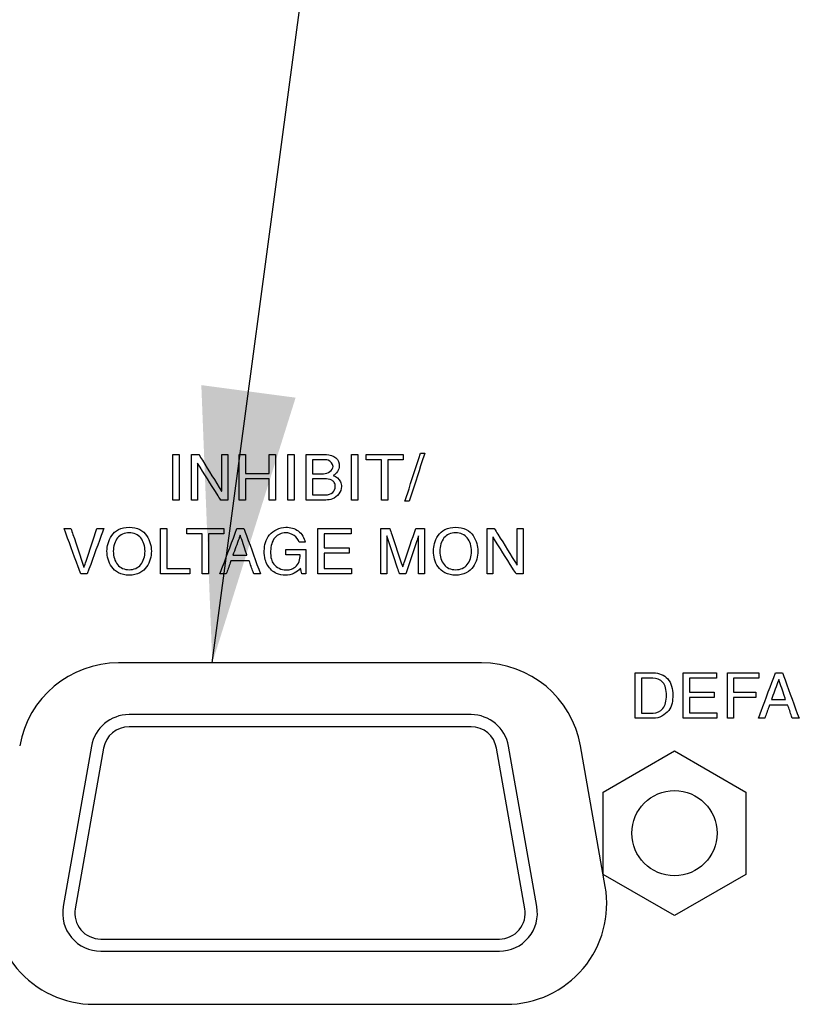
# Model space of a CAD drawing. Header units: inches. Extents: x 0 to 34, y 0 to 22.
# Tile 78 of 82: x 29.285 to 29.798, y 16.765 to 17.413. Entities that reach past the tile are written whole.
import ezdxf

# ---------------------------------------------------------------- set-up
doc = ezdxf.new("R2010")
doc.units = ezdxf.units.IN
doc.header["$LTSCALE"] = 1.87
doc.header["$MEASUREMENT"] = 0
doc.layers.get('0').update_dxf_attribs({"linetype": 'CONTINUOUS'})
doc.layers.add('DATUMCURVES', color=7, linetype='CONTINUOUS')
doc.layers.add('DETAIL', color=7, linetype='CONTINUOUS')

msp = doc.modelspace()

# ---------------------------------------------------------------- linework, layer by layer
at = {"color": 3, "linetype": 'CONTINUOUS'}
for p, q in [((29.5883, 16.98996), (29.34992, 16.98996)), ((29.6696, 16.84292), (29.65329, 16.93542)), ((29.33361, 16.76546), (29.60461, 16.76546))]:
    msp.add_line(p, q, dxfattribs=at)
at = {"color": 7, "linetype": 'CONTINUOUS'}
for p, q in [((29.58146, 16.95588), (29.35675, 16.95588)), ((29.58146, 16.94788), (29.35675, 16.94788)), ((29.33213, 16.93522), (29.31353, 16.82972)), ((29.34001, 16.93383), (29.32141, 16.82833)), ((29.61681, 16.82833), (29.5982, 16.93383)), ((29.62468, 16.82972), (29.60608, 16.93522)), ((29.66823, 16.90502), (29.71511, 16.93209)), ((29.71511, 16.93209), (29.76198, 16.90502)), ((29.66823, 16.8509), (29.66823, 16.90502)), ((29.76198, 16.90502), (29.76198, 16.8509)), ((29.71511, 16.82383), (29.66823, 16.8509)), ((29.76198, 16.8509), (29.71511, 16.82383)), ((29.33815, 16.80838), (29.60006, 16.80838)), ((29.33815, 16.80038), (29.60006, 16.80038))]:
    msp.add_line(p, q, dxfattribs=at)
msp.add_circle((29.71511, 16.87796), 0.028, dxfattribs=at)
at = {"color": 3, "linetype": 'CONTINUOUS'}
for centre, start, end in [((29.34992, 16.92396), 90, 170), ((29.5883, 16.92396), 10, 90), ((29.33361, 16.83146), 170, 270), ((29.60461, 16.83146), 270, 10)]:
    msp.add_arc(centre, 0.066, start, end, dxfattribs=at)
at = {"color": 7, "linetype": 'CONTINUOUS'}
for centre, radius, start, end in [((29.35675, 16.93088), 0.025, 90, 170), ((29.58146, 16.93088), 0.025, 10, 90), ((29.35675, 16.93088), 0.017, 90, 170), ((29.58146, 16.93088), 0.017, 10, 90), ((29.33815, 16.82538), 0.025, 170, 270), ((29.60006, 16.82538), 0.025, 270, 10), ((29.33815, 16.82538), 0.017, 170, 270), ((29.60006, 16.82538), 0.017, 270, 10)]:
    msp.add_arc(centre, radius, start, end, dxfattribs=at)
at = {"layer": 'DATUMCURVES', "color": 40, "linetype": 'CONTINUOUS'}
for points, knots in [([(29.53802, 17.09617, 3.55992), (29.53856, 17.09781, 3.55992), (29.54197, 17.10831, 3.55992), (29.54539, 17.11881, 3.55992), (29.54827, 17.12767, 3.55992)], [0, 0, 0, 0, 0.15625, 1, 1, 1, 1]), ([(29.55102, 17.12767, 3.55992), (29.55049, 17.12603, 3.55992), (29.54708, 17.11553, 3.55992), (29.54368, 17.10503, 3.55992), (29.54081, 17.09617, 3.55992)], [0, 0, 0, 0, 0.15625, 1, 1, 1, 1]), ([(29.38561, 17.09696, 3.55992), (29.38561, 17.09852, 3.55992), (29.38561, 17.10849, 3.55992), (29.38561, 17.11846, 3.55992), (29.38561, 17.12688, 3.55992)], [0, 0, 0, 0, 0.15625, 1, 1, 1, 1]), ([(29.38965, 17.12688, 3.55992), (29.38965, 17.12532, 3.55992), (29.38965, 17.11534, 3.55992), (29.38965, 17.10537, 3.55992), (29.38965, 17.09696, 3.55992)], [0, 0, 0, 0, 0.15625, 1, 1, 1, 1]), ([(29.39781, 17.09696, 3.55992), (29.39781, 17.09852, 3.55992), (29.39781, 17.10849, 3.55992), (29.39781, 17.11846, 3.55992), (29.39781, 17.12688, 3.55992)], [0, 0, 0, 0, 0.15625, 1, 1, 1, 1]), ([(29.40173, 17.12112, 3.55992), (29.40173, 17.11987, 3.55992), (29.40173, 17.11181, 3.55992), (29.40173, 17.10376, 3.55992), (29.40173, 17.09696, 3.55992)], [0, 0, 0, 0, 0.15625, 1, 1, 1, 1]), ([(29.41703, 17.09696, 3.55992), (29.41623, 17.09822, 3.55992), (29.41116, 17.10627, 3.55992), (29.40609, 17.11433, 3.55992), (29.40181, 17.12112, 3.55992)], [0, 0, 0, 0, 0.15625, 1, 1, 1, 1]), ([(29.40261, 17.12688, 3.55992), (29.40339, 17.12562, 3.55992), (29.40837, 17.11756, 3.55992), (29.41336, 17.10951, 3.55992), (29.41756, 17.10271, 3.55992)], [0, 0, 0, 0, 0.15625, 1, 1, 1, 1]), ([(29.41765, 17.10271, 3.55992), (29.41765, 17.10397, 3.55992), (29.41765, 17.11202, 3.55992), (29.41765, 17.12008, 3.55992), (29.41765, 17.12688, 3.55992)], [0, 0, 0, 0, 0.15625, 1, 1, 1, 1]), ([(29.42156, 17.12688, 3.55992), (29.42156, 17.12532, 3.55992), (29.42156, 17.11534, 3.55992), (29.42156, 17.10537, 3.55992), (29.42156, 17.09696, 3.55992)], [0, 0, 0, 0, 0.15625, 1, 1, 1, 1]), ([(29.42919, 17.09696, 3.55992), (29.42919, 17.09852, 3.55992), (29.42919, 17.10849, 3.55992), (29.42919, 17.11846, 3.55992), (29.42919, 17.12688, 3.55992)], [0, 0, 0, 0, 0.15625, 1, 1, 1, 1]), ([(29.43323, 17.12688, 3.55992), (29.43323, 17.12623, 3.55992), (29.43323, 17.12211, 3.55992), (29.43323, 17.11798, 3.55992), (29.43323, 17.1145, 3.55992)], [0, 0, 0, 0, 0.15625, 1, 1, 1, 1]), ([(29.44886, 17.1145, 3.55992), (29.44886, 17.11514, 3.55992), (29.44886, 17.11927, 3.55992), (29.44886, 17.12339, 3.55992), (29.44886, 17.12688, 3.55992)], [0, 0, 0, 0, 0.15625, 1, 1, 1, 1]), ([(29.45289, 17.12688, 3.55992), (29.45289, 17.12532, 3.55992), (29.45289, 17.11534, 3.55992), (29.45289, 17.10537, 3.55992), (29.45289, 17.09696, 3.55992)], [0, 0, 0, 0, 0.15625, 1, 1, 1, 1]), ([(29.46111, 17.09696, 3.55992), (29.46111, 17.09852, 3.55992), (29.46111, 17.10849, 3.55992), (29.46111, 17.11846, 3.55992), (29.46111, 17.12688, 3.55992)], [0, 0, 0, 0, 0.15625, 1, 1, 1, 1]), ([(29.46515, 17.12688, 3.55992), (29.46515, 17.12532, 3.55992), (29.46515, 17.11534, 3.55992), (29.46515, 17.10537, 3.55992), (29.46515, 17.09696, 3.55992)], [0, 0, 0, 0, 0.15625, 1, 1, 1, 1]), ([(29.47323, 17.12688, 3.55992), (29.47392, 17.12688, 3.55992), (29.47831, 17.12688, 3.55992), (29.48269, 17.12688, 3.55992), (29.4864, 17.12688, 3.55992)], [0, 0, 0, 0, 0.15625, 1, 1, 1, 1]), ([(29.47323, 17.09696, 3.55992), (29.47323, 17.09852, 3.55992), (29.47323, 17.10849, 3.55992), (29.47323, 17.11846, 3.55992), (29.47323, 17.12688, 3.55992)], [0, 0, 0, 0, 0.15625, 1, 1, 1, 1]), ([(29.4846, 17.12342, 3.55992), (29.48422, 17.12342, 3.55992), (29.48178, 17.12342, 3.55992), (29.47934, 17.12342, 3.55992), (29.47727, 17.12342, 3.55992)], [0, 0, 0, 0, 0.15625, 1, 1, 1, 1]), ([(29.47727, 17.12342, 3.55992), (29.47727, 17.12294, 3.55992), (29.47727, 17.11987, 3.55992), (29.47727, 17.1168, 3.55992), (29.47727, 17.11421, 3.55992)], [0, 0, 0, 0, 0.15625, 1, 1, 1, 1]), ([(29.49081, 17.11904, 3.55992), (29.49081, 17.1208, 3.55992), (29.48831, 17.1235, 3.55992), (29.48557, 17.12342, 3.55992), (29.4846, 17.12342, 3.55992)], [0, 0, 0, 0, 0.646438, 1, 1, 1, 1]), ([(29.4864, 17.12688, 3.55992), (29.48863, 17.12688, 3.55992), (29.49315, 17.12562, 3.55992), (29.496, 17.11876, 3.55992), (29.4931, 17.11413, 3.55992), (29.49086, 17.11308, 3.55992)], [0, 0, 0, 0, 0.337998, 0.62605, 1, 1, 1, 1]), ([(29.50298, 17.09696, 3.55992), (29.50298, 17.09852, 3.55992), (29.50298, 17.10849, 3.55992), (29.50298, 17.11846, 3.55992), (29.50298, 17.12688, 3.55992)], [0, 0, 0, 0, 0.15625, 1, 1, 1, 1]), ([(29.50702, 17.12688, 3.55992), (29.50702, 17.12532, 3.55992), (29.50702, 17.11534, 3.55992), (29.50702, 17.10537, 3.55992), (29.50702, 17.09696, 3.55992)], [0, 0, 0, 0, 0.15625, 1, 1, 1, 1]), ([(29.51261, 17.12688, 3.55992), (29.51387, 17.12688, 3.55992), (29.52197, 17.12688, 3.55992), (29.53007, 17.12688, 3.55992), (29.5369, 17.12688, 3.55992)], [0, 0, 0, 0, 0.15625, 1, 1, 1, 1]), ([(29.52273, 17.12329, 3.55992), (29.5222, 17.12329, 3.55992), (29.51883, 17.12329, 3.55992), (29.51545, 17.12329, 3.55992), (29.51261, 17.12329, 3.55992)], [0, 0, 0, 0, 0.15625, 1, 1, 1, 1]), ([(29.52273, 17.09696, 3.55992), (29.52273, 17.09833, 3.55992), (29.52273, 17.10711, 3.55992), (29.52273, 17.11589, 3.55992), (29.52273, 17.12329, 3.55992)], [0, 0, 0, 0, 0.15625, 1, 1, 1, 1]), ([(29.5369, 17.12329, 3.55992), (29.53637, 17.12329, 3.55992), (29.533, 17.12329, 3.55992), (29.52962, 17.12329, 3.55992), (29.52677, 17.12329, 3.55992)], [0, 0, 0, 0, 0.15625, 1, 1, 1, 1]), ([(29.52677, 17.12329, 3.55992), (29.52677, 17.12192, 3.55992), (29.52677, 17.11314, 3.55992), (29.52677, 17.10436, 3.55992), (29.52677, 17.09696, 3.55992)], [0, 0, 0, 0, 0.15625, 1, 1, 1, 1]), ([(29.43323, 17.1145, 3.55992), (29.43405, 17.1145, 3.55992), (29.43926, 17.1145, 3.55992), (29.44446, 17.1145, 3.55992), (29.44886, 17.1145, 3.55992)], [0, 0, 0, 0, 0.15625, 1, 1, 1, 1]), ([(29.47727, 17.11421, 3.55992), (29.47765, 17.11421, 3.55992), (29.48008, 17.11421, 3.55992), (29.48251, 17.11421, 3.55992), (29.48456, 17.11421, 3.55992)], [0, 0, 0, 0, 0.15625, 1, 1, 1, 1]), ([(29.44886, 17.11092, 3.55992), (29.44804, 17.11092, 3.55992), (29.44284, 17.11092, 3.55992), (29.43763, 17.11092, 3.55992), (29.43323, 17.11092, 3.55992)], [0, 0, 0, 0, 0.15625, 1, 1, 1, 1]), ([(29.43323, 17.11092, 3.55992), (29.43323, 17.11019, 3.55992), (29.43323, 17.10554, 3.55992), (29.43323, 17.10088, 3.55992), (29.43323, 17.09696, 3.55992)], [0, 0, 0, 0, 0.15625, 1, 1, 1, 1]), ([(29.44886, 17.09696, 3.55992), (29.44886, 17.09769, 3.55992), (29.44886, 17.10234, 3.55992), (29.44886, 17.10699, 3.55992), (29.44886, 17.11092, 3.55992)], [0, 0, 0, 0, 0.15625, 1, 1, 1, 1]), ([(29.48523, 17.11092, 3.55992), (29.48481, 17.11092, 3.55992), (29.48216, 17.11092, 3.55992), (29.47951, 17.11092, 3.55992), (29.47727, 17.11092, 3.55992)], [0, 0, 0, 0, 0.15625, 1, 1, 1, 1]), ([(29.47727, 17.11092, 3.55992), (29.47727, 17.11037, 3.55992), (29.47727, 17.10687, 3.55992), (29.47727, 17.10337, 3.55992), (29.47727, 17.10042, 3.55992)], [0, 0, 0, 0, 0.15625, 1, 1, 1, 1]), ([(29.48589, 17.10042, 3.55992), (29.48755, 17.10042, 3.55992), (29.49106, 17.10109, 3.55992), (29.49254, 17.10533, 3.55992), (29.4919, 17.10846, 3.55992), (29.48935, 17.11073, 3.55992), (29.48684, 17.11092, 3.55992), (29.48523, 17.11092, 3.55992)], [0, 0, 0, 0, 0.262163, 0.488094, 0.627226, 0.745407, 1, 1, 1, 1]), ([(29.49086, 17.11308, 3.55992), (29.49282, 17.11229, 3.55992), (29.49588, 17.1102, 3.55992), (29.49627, 17.10687, 3.55992), (29.49627, 17.10579, 3.55992)], [0, 0, 0, 0, 0.661933, 1, 1, 1, 1]), ([(29.49627, 17.10579, 3.55992), (29.49627, 17.10247, 3.55992), (29.49246, 17.09739, 3.55992), (29.48758, 17.09696, 3.55992), (29.4861, 17.09696, 3.55992)], [0, 0, 0, 0, 0.691959, 1, 1, 1, 1]), ([(29.4861, 17.09696, 3.55992), (29.48543, 17.09696, 3.55992), (29.48114, 17.09696, 3.55992), (29.47685, 17.09696, 3.55992), (29.47323, 17.09696, 3.55992)], [0, 0, 0, 0, 0.15625, 1, 1, 1, 1]), ([(29.47727, 17.10042, 3.55992), (29.47772, 17.10042, 3.55992), (29.4806, 17.10042, 3.55992), (29.48347, 17.10042, 3.55992), (29.48589, 17.10042, 3.55992)], [0, 0, 0, 0, 0.15625, 1, 1, 1, 1]), ([(29.325, 17.04835, 3.55992), (29.32444, 17.04991, 3.55992), (29.3208, 17.05988, 3.55992), (29.31716, 17.06985, 3.55992), (29.31409, 17.07826, 3.55992)], [0, 0, 0, 0, 0.15625, 1, 1, 1, 1]), ([(29.31858, 17.07826, 3.55992), (29.31903, 17.07694, 3.55992), (29.32188, 17.06844, 3.55992), (29.32472, 17.05994, 3.55992), (29.32713, 17.05277, 3.55992)], [0, 0, 0, 0, 0.15625, 1, 1, 1, 1]), ([(29.32721, 17.05277, 3.55992), (29.32765, 17.05409, 3.55992), (29.33047, 17.06259, 3.55992), (29.33329, 17.07109, 3.55992), (29.33567, 17.07826, 3.55992)], [0, 0, 0, 0, 0.15625, 1, 1, 1, 1]), ([(29.34021, 17.07826, 3.55992), (29.33964, 17.07671, 3.55992), (29.336, 17.06673, 3.55992), (29.33236, 17.05676, 3.55992), (29.32929, 17.04835, 3.55992)], [0, 0, 0, 0, 0.15625, 1, 1, 1, 1]), ([(29.35684, 17.04756, 3.55992), (29.35433, 17.04756, 3.55992), (29.3493, 17.04871, 3.55992), (29.34504, 17.0528, 3.55992), (29.34267, 17.05815, 3.55992), (29.34204, 17.06331, 3.55992), (29.34267, 17.06846, 3.55992), (29.34504, 17.07382, 3.55992), (29.3493, 17.07789, 3.55992), (29.35433, 17.07905, 3.55992), (29.35684, 17.07905, 3.55992)], [0, 0, 0, 0, 0.124966, 0.249933, 0.374899, 0.499866, 0.624899, 0.749933, 0.874966, 1, 1, 1, 1]), ([(29.35684, 17.07547, 3.55992), (29.35531, 17.07547, 3.55992), (29.35224, 17.07485, 3.55992), (29.34791, 17.07141, 3.55992), (29.34593, 17.06505, 3.55992), (29.34691, 17.05822, 3.55992), (29.349, 17.05437, 3.55992), (29.35224, 17.05178, 3.55992), (29.35531, 17.05114, 3.55992), (29.35684, 17.05114, 3.55992)], [0, 0, 0, 0, 0.125031, 0.250062, 0.500123, 0.625092, 0.750062, 0.875031, 1, 1, 1, 1]), ([(29.35684, 17.07905, 3.55992), (29.35935, 17.07905, 3.55992), (29.36437, 17.07789, 3.55992), (29.36863, 17.07382, 3.55992), (29.371, 17.06846, 3.55992), (29.37163, 17.06331, 3.55992), (29.371, 17.05815, 3.55992), (29.36863, 17.0528, 3.55992), (29.36437, 17.04871, 3.55992), (29.35935, 17.04756, 3.55992), (29.35684, 17.04756, 3.55992)], [0, 0, 0, 0, 0.125034, 0.250067, 0.375101, 0.500134, 0.625101, 0.750067, 0.875034, 1, 1, 1, 1]), ([(29.35684, 17.05114, 3.55992), (29.35837, 17.05114, 3.55992), (29.36143, 17.05177, 3.55992), (29.36467, 17.05437, 3.55992), (29.36677, 17.05822, 3.55992), (29.36775, 17.06505, 3.55992), (29.36576, 17.07141, 3.55992), (29.36143, 17.07485, 3.55992), (29.35837, 17.07547, 3.55992), (29.35684, 17.07547, 3.55992)], [0, 0, 0, 0, 0.124969, 0.249938, 0.374908, 0.499877, 0.749938, 0.874969, 1, 1, 1, 1]), ([(29.37746, 17.04835, 3.55992), (29.37746, 17.04991, 3.55992), (29.37746, 17.05988, 3.55992), (29.37746, 17.06985, 3.55992), (29.37746, 17.07826, 3.55992)], [0, 0, 0, 0, 0.15625, 1, 1, 1, 1]), ([(29.3815, 17.07826, 3.55992), (29.3815, 17.07689, 3.55992), (29.3815, 17.06812, 3.55992), (29.3815, 17.05934, 3.55992), (29.3815, 17.05193, 3.55992)], [0, 0, 0, 0, 0.15625, 1, 1, 1, 1]), ([(29.39471, 17.07826, 3.55992), (29.39598, 17.07826, 3.55992), (29.40407, 17.07826, 3.55992), (29.41217, 17.07826, 3.55992), (29.419, 17.07826, 3.55992)], [0, 0, 0, 0, 0.15625, 1, 1, 1, 1]), ([(29.41642, 17.04835, 3.55992), (29.41701, 17.04991, 3.55992), (29.42076, 17.05988, 3.55992), (29.4245, 17.06985, 3.55992), (29.42767, 17.07826, 3.55992)], [0, 0, 0, 0, 0.15625, 1, 1, 1, 1]), ([(29.43225, 17.07826, 3.55992), (29.43281, 17.07671, 3.55992), (29.43643, 17.06673, 3.55992), (29.44004, 17.05676, 3.55992), (29.44309, 17.04835, 3.55992)], [0, 0, 0, 0, 0.15625, 1, 1, 1, 1]), ([(29.44562, 17.06355, 3.55992), (29.44562, 17.06723, 3.55992), (29.44779, 17.07542, 3.55992), (29.45865, 17.08024, 3.55992), (29.46855, 17.07754, 3.55992), (29.47208, 17.07207, 3.55992), (29.47246, 17.06918, 3.55992)], [0, 0, 0, 0, 0.27522, 0.570946, 0.781921, 1, 1, 1, 1]), ([(29.46855, 17.06918, 3.55992), (29.46767, 17.07272, 3.55992), (29.46058, 17.07732, 3.55992), (29.45115, 17.07266, 3.55992), (29.44954, 17.06486, 3.55992), (29.44983, 17.05966, 3.55992), (29.4503, 17.05799, 3.55992)], [0, 0, 0, 0, 0.329807, 0.558386, 0.843066, 1, 1, 1, 1]), ([(29.48088, 17.04835, 3.55992), (29.48088, 17.04991, 3.55992), (29.48088, 17.05988, 3.55992), (29.48088, 17.06985, 3.55992), (29.48088, 17.07826, 3.55992)], [0, 0, 0, 0, 0.15625, 1, 1, 1, 1]), ([(29.48088, 17.07826, 3.55992), (29.48201, 17.07826, 3.55992), (29.48928, 17.07826, 3.55992), (29.49654, 17.07826, 3.55992), (29.50267, 17.07826, 3.55992)], [0, 0, 0, 0, 0.15625, 1, 1, 1, 1]), ([(29.52221, 17.04835, 3.55992), (29.52221, 17.04991, 3.55992), (29.52221, 17.05988, 3.55992), (29.52221, 17.06985, 3.55992), (29.52221, 17.07826, 3.55992)], [0, 0, 0, 0, 0.15625, 1, 1, 1, 1]), ([(29.528, 17.07826, 3.55992), (29.52845, 17.07695, 3.55992), (29.53129, 17.06852, 3.55992), (29.53414, 17.06009, 3.55992), (29.53655, 17.05297, 3.55992)], [0, 0, 0, 0, 0.15625, 1, 1, 1, 1]), ([(29.53663, 17.05297, 3.55992), (29.53707, 17.05429, 3.55992), (29.5399, 17.06272, 3.55992), (29.54273, 17.07115, 3.55992), (29.54512, 17.07826, 3.55992)], [0, 0, 0, 0, 0.15625, 1, 1, 1, 1]), ([(29.55088, 17.07826, 3.55992), (29.55088, 17.07671, 3.55992), (29.55088, 17.06673, 3.55992), (29.55088, 17.05676, 3.55992), (29.55088, 17.04835, 3.55992)], [0, 0, 0, 0, 0.15625, 1, 1, 1, 1]), ([(29.57134, 17.04756, 3.55992), (29.56882, 17.04756, 3.55992), (29.5638, 17.04871, 3.55992), (29.55954, 17.0528, 3.55992), (29.55717, 17.05815, 3.55992), (29.55654, 17.06331, 3.55992), (29.55717, 17.06846, 3.55992), (29.55954, 17.07382, 3.55992), (29.5638, 17.07789, 3.55992), (29.56882, 17.07905, 3.55992), (29.57134, 17.07905, 3.55992)], [0, 0, 0, 0, 0.124966, 0.249933, 0.374899, 0.499866, 0.624899, 0.749933, 0.874966, 1, 1, 1, 1]), ([(29.57134, 17.07547, 3.55992), (29.5698, 17.07547, 3.55992), (29.56674, 17.07485, 3.55992), (29.56241, 17.07141, 3.55992), (29.56043, 17.06505, 3.55992), (29.56141, 17.05822, 3.55992), (29.5635, 17.05437, 3.55992), (29.56674, 17.05178, 3.55992), (29.5698, 17.05114, 3.55992), (29.57134, 17.05114, 3.55992)], [0, 0, 0, 0, 0.125031, 0.250062, 0.500123, 0.625092, 0.750062, 0.875031, 1, 1, 1, 1]), ([(29.57134, 17.07905, 3.55992), (29.57385, 17.07905, 3.55992), (29.57887, 17.07789, 3.55992), (29.58313, 17.07382, 3.55992), (29.5855, 17.06846, 3.55992), (29.58613, 17.06331, 3.55992), (29.5855, 17.05815, 3.55992), (29.58313, 17.0528, 3.55992), (29.57887, 17.04871, 3.55992), (29.57385, 17.04756, 3.55992), (29.57134, 17.04756, 3.55992)], [0, 0, 0, 0, 0.125034, 0.250067, 0.375101, 0.500134, 0.625101, 0.750067, 0.875034, 1, 1, 1, 1]), ([(29.57134, 17.05114, 3.55992), (29.57287, 17.05114, 3.55992), (29.57593, 17.05177, 3.55992), (29.57917, 17.05437, 3.55992), (29.58127, 17.05822, 3.55992), (29.58225, 17.06505, 3.55992), (29.58026, 17.07141, 3.55992), (29.57593, 17.07485, 3.55992), (29.57287, 17.07547, 3.55992), (29.57134, 17.07547, 3.55992)], [0, 0, 0, 0, 0.124969, 0.249938, 0.374908, 0.499877, 0.749938, 0.874969, 1, 1, 1, 1]), ([(29.59196, 17.04835, 3.55992), (29.59196, 17.04991, 3.55992), (29.59196, 17.05988, 3.55992), (29.59196, 17.06985, 3.55992), (29.59196, 17.07826, 3.55992)], [0, 0, 0, 0, 0.15625, 1, 1, 1, 1]), ([(29.59675, 17.07826, 3.55992), (29.59753, 17.07701, 3.55992), (29.60252, 17.06895, 3.55992), (29.6075, 17.06089, 3.55992), (29.61171, 17.0541, 3.55992)], [0, 0, 0, 0, 0.15625, 1, 1, 1, 1]), ([(29.6118, 17.0541, 3.55992), (29.6118, 17.05536, 3.55992), (29.6118, 17.06341, 3.55992), (29.6118, 17.07147, 3.55992), (29.6118, 17.07826, 3.55992)], [0, 0, 0, 0, 0.15625, 1, 1, 1, 1]), ([(29.61571, 17.07826, 3.55992), (29.61571, 17.07671, 3.55992), (29.61571, 17.06673, 3.55992), (29.61571, 17.05676, 3.55992), (29.61571, 17.04835, 3.55992)], [0, 0, 0, 0, 0.15625, 1, 1, 1, 1]), ([(29.40484, 17.07468, 3.55992), (29.40431, 17.07468, 3.55992), (29.40094, 17.07468, 3.55992), (29.39756, 17.07468, 3.55992), (29.39471, 17.07468, 3.55992)], [0, 0, 0, 0, 0.15625, 1, 1, 1, 1]), ([(29.40484, 17.04835, 3.55992), (29.40484, 17.04972, 3.55992), (29.40484, 17.0585, 3.55992), (29.40484, 17.06727, 3.55992), (29.40484, 17.07468, 3.55992)], [0, 0, 0, 0, 0.15625, 1, 1, 1, 1]), ([(29.419, 17.07468, 3.55992), (29.41847, 17.07468, 3.55992), (29.4151, 17.07468, 3.55992), (29.41172, 17.07468, 3.55992), (29.40887, 17.07468, 3.55992)], [0, 0, 0, 0, 0.15625, 1, 1, 1, 1]), ([(29.40887, 17.07468, 3.55992), (29.40887, 17.07331, 3.55992), (29.40887, 17.06453, 3.55992), (29.40887, 17.05575, 3.55992), (29.40887, 17.04835, 3.55992)], [0, 0, 0, 0, 0.15625, 1, 1, 1, 1]), ([(29.42975, 17.07381, 3.55992), (29.42951, 17.07312, 3.55992), (29.42791, 17.06873, 3.55992), (29.42631, 17.06434, 3.55992), (29.42496, 17.06064, 3.55992)], [0, 0, 0, 0, 0.15625, 1, 1, 1, 1]), ([(29.43425, 17.06064, 3.55992), (29.43402, 17.06132, 3.55992), (29.43255, 17.06571, 3.55992), (29.43108, 17.0701, 3.55992), (29.42984, 17.07381, 3.55992)], [0, 0, 0, 0, 0.15625, 1, 1, 1, 1]), ([(29.50267, 17.07468, 3.55992), (29.50175, 17.07468, 3.55992), (29.49583, 17.07468, 3.55992), (29.48991, 17.07468, 3.55992), (29.48492, 17.07468, 3.55992)], [0, 0, 0, 0, 0.15625, 1, 1, 1, 1]), ([(29.48492, 17.07468, 3.55992), (29.48492, 17.0742, 3.55992), (29.48492, 17.07115, 3.55992), (29.48492, 17.06809, 3.55992), (29.48492, 17.06552, 3.55992)], [0, 0, 0, 0, 0.15625, 1, 1, 1, 1]), ([(29.52604, 17.07343, 3.55992), (29.52604, 17.07134, 3.55992), (29.52608, 17.06887, 3.55992), (29.52613, 17.06639, 3.55992), (29.52613, 17.06601, 3.55992)], [0, 0, 0, 0, 0.84612, 1, 1, 1, 1]), ([(29.53455, 17.04835, 3.55992), (29.53411, 17.04965, 3.55992), (29.5313, 17.05801, 3.55992), (29.5285, 17.06637, 3.55992), (29.52613, 17.07343, 3.55992)], [0, 0, 0, 0, 0.15625, 1, 1, 1, 1]), ([(29.54696, 17.07347, 3.55992), (29.54652, 17.07216, 3.55992), (29.54372, 17.06379, 3.55992), (29.54091, 17.05541, 3.55992), (29.53855, 17.04835, 3.55992)], [0, 0, 0, 0, 0.15625, 1, 1, 1, 1]), ([(29.54696, 17.06601, 3.55992), (29.54696, 17.06639, 3.55992), (29.547, 17.06888, 3.55992), (29.54704, 17.07137, 3.55992), (29.54704, 17.07347, 3.55992)], [0, 0, 0, 0, 0.153056, 1, 1, 1, 1]), ([(29.59588, 17.07251, 3.55992), (29.59588, 17.07126, 3.55992), (29.59588, 17.0632, 3.55992), (29.59588, 17.05514, 3.55992), (29.59588, 17.04835, 3.55992)], [0, 0, 0, 0, 0.15625, 1, 1, 1, 1]), ([(29.61116, 17.04835, 3.55992), (29.61037, 17.04961, 3.55992), (29.6053, 17.05766, 3.55992), (29.60024, 17.06572, 3.55992), (29.59596, 17.07251, 3.55992)], [0, 0, 0, 0, 0.15625, 1, 1, 1, 1]), ([(29.46937, 17.05222, 3.55992), (29.46833, 17.05077, 3.55992), (29.46522, 17.04834, 3.55992), (29.45946, 17.0472, 3.55992), (29.45404, 17.04804, 3.55992), (29.44913, 17.05157, 3.55992), (29.44588, 17.05692, 3.55992), (29.44562, 17.06159, 3.55992), (29.44562, 17.06355, 3.55992)], [0, 0, 0, 0, 0.153735, 0.320713, 0.49305, 0.605767, 0.831116, 1, 1, 1, 1]), ([(29.45984, 17.06435, 3.55992), (29.46052, 17.06435, 3.55992), (29.4649, 17.06435, 3.55992), (29.46927, 17.06435, 3.55992), (29.47296, 17.06435, 3.55992)], [0, 0, 0, 0, 0.15625, 1, 1, 1, 1]), ([(29.47296, 17.06435, 3.55992), (29.47296, 17.06352, 3.55992), (29.47296, 17.05818, 3.55992), (29.47296, 17.05285, 3.55992), (29.47296, 17.04835, 3.55992)], [0, 0, 0, 0, 0.15625, 1, 1, 1, 1]), ([(29.48492, 17.06552, 3.55992), (29.48577, 17.06552, 3.55992), (29.49123, 17.06552, 3.55992), (29.49669, 17.06552, 3.55992), (29.50129, 17.06552, 3.55992)], [0, 0, 0, 0, 0.15625, 1, 1, 1, 1]), ([(29.52613, 17.06601, 3.55992), (29.52613, 17.06509, 3.55992), (29.52613, 17.0592, 3.55992), (29.52613, 17.05332, 3.55992), (29.52613, 17.04835, 3.55992)], [0, 0, 0, 0, 0.15625, 1, 1, 1, 1]), ([(29.54696, 17.04835, 3.55992), (29.54696, 17.04927, 3.55992), (29.54696, 17.05516, 3.55992), (29.54696, 17.06104, 3.55992), (29.54696, 17.06601, 3.55992)], [0, 0, 0, 0, 0.15625, 1, 1, 1, 1]), ([(29.42371, 17.05705, 3.55992), (29.42355, 17.0566, 3.55992), (29.42251, 17.0537, 3.55992), (29.42147, 17.0508, 3.55992), (29.42059, 17.04835, 3.55992)], [0, 0, 0, 0, 0.15625, 1, 1, 1, 1]), ([(29.43571, 17.05705, 3.55992), (29.43508, 17.05705, 3.55992), (29.43109, 17.05705, 3.55992), (29.42709, 17.05705, 3.55992), (29.42371, 17.05705, 3.55992)], [0, 0, 0, 0, 0.15625, 1, 1, 1, 1]), ([(29.42496, 17.06064, 3.55992), (29.42544, 17.06064, 3.55992), (29.42854, 17.06064, 3.55992), (29.43164, 17.06064, 3.55992), (29.43425, 17.06064, 3.55992)], [0, 0, 0, 0, 0.15625, 1, 1, 1, 1]), ([(29.43867, 17.04835, 3.55992), (29.43851, 17.0488, 3.55992), (29.43753, 17.0517, 3.55992), (29.43654, 17.05461, 3.55992), (29.43571, 17.05705, 3.55992)], [0, 0, 0, 0, 0.15625, 1, 1, 1, 1]), ([(29.4503, 17.05799, 3.55992), (29.45061, 17.05687, 3.55992), (29.45231, 17.05315, 3.55992), (29.4568, 17.05101, 3.55992), (29.45975, 17.05101, 3.55992)], [0, 0, 0, 0, 0.28159, 1, 1, 1, 1]), ([(29.45975, 17.05101, 3.55992), (29.46069, 17.05101, 3.55992), (29.46288, 17.05119, 3.55992), (29.46627, 17.05281, 3.55992), (29.46891, 17.05636, 3.55992), (29.46917, 17.05941, 3.55992), (29.46917, 17.06089, 3.55992)], [0, 0, 0, 0, 0.182867, 0.423167, 0.710755, 1, 1, 1, 1]), ([(29.46917, 17.06089, 3.55992), (29.46868, 17.06089, 3.55992), (29.46557, 17.06089, 3.55992), (29.46246, 17.06089, 3.55992), (29.45984, 17.06089, 3.55992)], [0, 0, 0, 0, 0.15625, 1, 1, 1, 1]), ([(29.50129, 17.06193, 3.55992), (29.50044, 17.06193, 3.55992), (29.49498, 17.06193, 3.55992), (29.48952, 17.06193, 3.55992), (29.48492, 17.06193, 3.55992)], [0, 0, 0, 0, 0.15625, 1, 1, 1, 1]), ([(29.48492, 17.06193, 3.55992), (29.48492, 17.06141, 3.55992), (29.48492, 17.05808, 3.55992), (29.48492, 17.05474, 3.55992), (29.48492, 17.05193, 3.55992)], [0, 0, 0, 0, 0.15625, 1, 1, 1, 1]), ([(29.3815, 17.05193, 3.55992), (29.38229, 17.05193, 3.55992), (29.38735, 17.05193, 3.55992), (29.3924, 17.05193, 3.55992), (29.39667, 17.05193, 3.55992)], [0, 0, 0, 0, 0.15625, 1, 1, 1, 1]), ([(29.48492, 17.05193, 3.55992), (29.48586, 17.05193, 3.55992), (29.49187, 17.05193, 3.55992), (29.49789, 17.05193, 3.55992), (29.50296, 17.05193, 3.55992)], [0, 0, 0, 0, 0.15625, 1, 1, 1, 1]), ([(29.39667, 17.04835, 3.55992), (29.39567, 17.04835, 3.55992), (29.38926, 17.04835, 3.55992), (29.38286, 17.04835, 3.55992), (29.37746, 17.04835, 3.55992)], [0, 0, 0, 0, 0.15625, 1, 1, 1, 1]), ([(29.50296, 17.04835, 3.55992), (29.50181, 17.04835, 3.55992), (29.49445, 17.04835, 3.55992), (29.48709, 17.04835, 3.55992), (29.48088, 17.04835, 3.55992)], [0, 0, 0, 0, 0.15625, 1, 1, 1, 1]), ([(29.68932, 16.95348, 3.55992), (29.68932, 16.95504, 3.55992), (29.68932, 16.96501, 3.55992), (29.68932, 16.97498, 3.55992), (29.68932, 16.9834, 3.55992)], [0, 0, 0, 0, 0.15625, 1, 1, 1, 1]), ([(29.68932, 16.9834, 3.55992), (29.68995, 16.9834, 3.55992), (29.69399, 16.9834, 3.55992), (29.69803, 16.9834, 3.55992), (29.70144, 16.9834, 3.55992)], [0, 0, 0, 0, 0.15625, 1, 1, 1, 1]), ([(29.69336, 16.97994, 3.55992), (29.69336, 16.97874, 3.55992), (29.69336, 16.97107, 3.55992), (29.69336, 16.96341, 3.55992), (29.69336, 16.95694, 3.55992)], [0, 0, 0, 0, 0.15625, 1, 1, 1, 1]), ([(29.7009, 16.97994, 3.55992), (29.70051, 16.97994, 3.55992), (29.69799, 16.97994, 3.55992), (29.69548, 16.97994, 3.55992), (29.69336, 16.97994, 3.55992)], [0, 0, 0, 0, 0.15625, 1, 1, 1, 1]), ([(29.70119, 16.95694, 3.55992), (29.70352, 16.95694, 3.55992), (29.70745, 16.9588, 3.55992), (29.70955, 16.96388, 3.55992), (29.71003, 16.96859, 3.55992), (29.70956, 16.97327, 3.55992), (29.70732, 16.97834, 3.55992), (29.70328, 16.97994, 3.55992), (29.7009, 16.97994, 3.55992)], [0, 0, 0, 0, 0.217014, 0.343032, 0.499815, 0.654973, 0.778339, 1, 1, 1, 1]), ([(29.70144, 16.9834, 3.55992), (29.70479, 16.9834, 3.55992), (29.7124, 16.98022, 3.55992), (29.71473, 16.96898, 3.55992), (29.71281, 16.95754, 3.55992), (29.70504, 16.95348, 3.55992), (29.70127, 16.95348, 3.55992)], [0, 0, 0, 0, 0.23358, 0.491138, 0.737283, 1, 1, 1, 1]), ([(29.72086, 16.9834, 3.55992), (29.72199, 16.9834, 3.55992), (29.72926, 16.9834, 3.55992), (29.73652, 16.9834, 3.55992), (29.74265, 16.9834, 3.55992)], [0, 0, 0, 0, 0.15625, 1, 1, 1, 1]), ([(29.72086, 16.95348, 3.55992), (29.72086, 16.95504, 3.55992), (29.72086, 16.96501, 3.55992), (29.72086, 16.97498, 3.55992), (29.72086, 16.9834, 3.55992)], [0, 0, 0, 0, 0.15625, 1, 1, 1, 1]), ([(29.7249, 16.97981, 3.55992), (29.7249, 16.97933, 3.55992), (29.7249, 16.97628, 3.55992), (29.7249, 16.97322, 3.55992), (29.7249, 16.97065, 3.55992)], [0, 0, 0, 0, 0.15625, 1, 1, 1, 1]), ([(29.74265, 16.97981, 3.55992), (29.74172, 16.97981, 3.55992), (29.73581, 16.97981, 3.55992), (29.72989, 16.97981, 3.55992), (29.7249, 16.97981, 3.55992)], [0, 0, 0, 0, 0.15625, 1, 1, 1, 1]), ([(29.7499, 16.9834, 3.55992), (29.75098, 16.9834, 3.55992), (29.75788, 16.9834, 3.55992), (29.76478, 16.9834, 3.55992), (29.77061, 16.9834, 3.55992)], [0, 0, 0, 0, 0.15625, 1, 1, 1, 1]), ([(29.7499, 16.95348, 3.55992), (29.7499, 16.95504, 3.55992), (29.7499, 16.96501, 3.55992), (29.7499, 16.97498, 3.55992), (29.7499, 16.9834, 3.55992)], [0, 0, 0, 0, 0.15625, 1, 1, 1, 1]), ([(29.75394, 16.97981, 3.55992), (29.75394, 16.97933, 3.55992), (29.75394, 16.97628, 3.55992), (29.75394, 16.97322, 3.55992), (29.75394, 16.97065, 3.55992)], [0, 0, 0, 0, 0.15625, 1, 1, 1, 1]), ([(29.77061, 16.97981, 3.55992), (29.76974, 16.97981, 3.55992), (29.76418, 16.97981, 3.55992), (29.75863, 16.97981, 3.55992), (29.75394, 16.97981, 3.55992)], [0, 0, 0, 0, 0.15625, 1, 1, 1, 1]), ([(29.77028, 16.95348, 3.55992), (29.77086, 16.95504, 3.55992), (29.77461, 16.96501, 3.55992), (29.77836, 16.97498, 3.55992), (29.78153, 16.9834, 3.55992)], [0, 0, 0, 0, 0.15625, 1, 1, 1, 1]), ([(29.78361, 16.97894, 3.55992), (29.78336, 16.97825, 3.55992), (29.78176, 16.97386, 3.55992), (29.78016, 16.96947, 3.55992), (29.77881, 16.96577, 3.55992)], [0, 0, 0, 0, 0.15625, 1, 1, 1, 1]), ([(29.78811, 16.96577, 3.55992), (29.78788, 16.96646, 3.55992), (29.7864, 16.97084, 3.55992), (29.78493, 16.97523, 3.55992), (29.78369, 16.97894, 3.55992)], [0, 0, 0, 0, 0.15625, 1, 1, 1, 1]), ([(29.7861, 16.9834, 3.55992), (29.78667, 16.98184, 3.55992), (29.79028, 16.97187, 3.55992), (29.79389, 16.96189, 3.55992), (29.79694, 16.95348, 3.55992)], [0, 0, 0, 0, 0.15625, 1, 1, 1, 1]), ([(29.7249, 16.97065, 3.55992), (29.72575, 16.97065, 3.55992), (29.73121, 16.97065, 3.55992), (29.73667, 16.97065, 3.55992), (29.74127, 16.97065, 3.55992)], [0, 0, 0, 0, 0.15625, 1, 1, 1, 1]), ([(29.7249, 16.96706, 3.55992), (29.7249, 16.96654, 3.55992), (29.7249, 16.96321, 3.55992), (29.7249, 16.95987, 3.55992), (29.7249, 16.95706, 3.55992)], [0, 0, 0, 0, 0.15625, 1, 1, 1, 1]), ([(29.74127, 16.96706, 3.55992), (29.74042, 16.96706, 3.55992), (29.73496, 16.96706, 3.55992), (29.7295, 16.96706, 3.55992), (29.7249, 16.96706, 3.55992)], [0, 0, 0, 0, 0.15625, 1, 1, 1, 1]), ([(29.75394, 16.97065, 3.55992), (29.7547, 16.97065, 3.55992), (29.75959, 16.97065, 3.55992), (29.76448, 16.97065, 3.55992), (29.76861, 16.97065, 3.55992)], [0, 0, 0, 0, 0.15625, 1, 1, 1, 1]), ([(29.75394, 16.96706, 3.55992), (29.75394, 16.96635, 3.55992), (29.75394, 16.96183, 3.55992), (29.75394, 16.9573, 3.55992), (29.75394, 16.95348, 3.55992)], [0, 0, 0, 0, 0.15625, 1, 1, 1, 1]), ([(29.76861, 16.96706, 3.55992), (29.76784, 16.96706, 3.55992), (29.76295, 16.96706, 3.55992), (29.75807, 16.96706, 3.55992), (29.75394, 16.96706, 3.55992)], [0, 0, 0, 0, 0.15625, 1, 1, 1, 1]), ([(29.77881, 16.96577, 3.55992), (29.7793, 16.96577, 3.55992), (29.7824, 16.96577, 3.55992), (29.78549, 16.96577, 3.55992), (29.78811, 16.96577, 3.55992)], [0, 0, 0, 0, 0.15625, 1, 1, 1, 1]), ([(29.77757, 16.96219, 3.55992), (29.7774, 16.96173, 3.55992), (29.77636, 16.95883, 3.55992), (29.77532, 16.95593, 3.55992), (29.77444, 16.95348, 3.55992)], [0, 0, 0, 0, 0.15625, 1, 1, 1, 1]), ([(29.78956, 16.96219, 3.55992), (29.78894, 16.96219, 3.55992), (29.78494, 16.96219, 3.55992), (29.78094, 16.96219, 3.55992), (29.77757, 16.96219, 3.55992)], [0, 0, 0, 0, 0.15625, 1, 1, 1, 1]), ([(29.79253, 16.95348, 3.55992), (29.79237, 16.95393, 3.55992), (29.79139, 16.95683, 3.55992), (29.7904, 16.95974, 3.55992), (29.78956, 16.96219, 3.55992)], [0, 0, 0, 0, 0.15625, 1, 1, 1, 1]), ([(29.70127, 16.95348, 3.55992), (29.70065, 16.95348, 3.55992), (29.69666, 16.95348, 3.55992), (29.69268, 16.95348, 3.55992), (29.68932, 16.95348, 3.55992)], [0, 0, 0, 0, 0.15625, 1, 1, 1, 1]), ([(29.69336, 16.95694, 3.55992), (29.69377, 16.95694, 3.55992), (29.69638, 16.95694, 3.55992), (29.69899, 16.95694, 3.55992), (29.70119, 16.95694, 3.55992)], [0, 0, 0, 0, 0.15625, 1, 1, 1, 1]), ([(29.74294, 16.95348, 3.55992), (29.74179, 16.95348, 3.55992), (29.73443, 16.95348, 3.55992), (29.72707, 16.95348, 3.55992), (29.72086, 16.95348, 3.55992)], [0, 0, 0, 0, 0.15625, 1, 1, 1, 1]), ([(29.7249, 16.95706, 3.55992), (29.72584, 16.95706, 3.55992), (29.73185, 16.95706, 3.55992), (29.73787, 16.95706, 3.55992), (29.74294, 16.95706, 3.55992)], [0, 0, 0, 0, 0.15625, 1, 1, 1, 1])]:
    msp.add_open_spline(points, degree=3, knots=knots, dxfattribs=at)
for points in [[(29.54827, 17.12767, 3.55992), (29.54919, 17.12767, 3.55992), (29.5501, 17.12767, 3.55992), (29.55102, 17.12767, 3.55992)], [(29.38561, 17.12688, 3.55992), (29.38695, 17.12688, 3.55992), (29.3883, 17.12688, 3.55992), (29.38965, 17.12688, 3.55992)], [(29.39781, 17.12688, 3.55992), (29.39941, 17.12688, 3.55992), (29.40101, 17.12688, 3.55992), (29.40261, 17.12688, 3.55992)], [(29.40181, 17.12112, 3.55992), (29.40179, 17.12112, 3.55992), (29.40176, 17.12112, 3.55992), (29.40173, 17.12112, 3.55992)], [(29.41765, 17.12688, 3.55992), (29.41895, 17.12688, 3.55992), (29.42026, 17.12688, 3.55992), (29.42156, 17.12688, 3.55992)], [(29.42919, 17.12688, 3.55992), (29.43054, 17.12688, 3.55992), (29.43189, 17.12688, 3.55992), (29.43323, 17.12688, 3.55992)], [(29.44886, 17.12688, 3.55992), (29.4502, 17.12688, 3.55992), (29.45155, 17.12688, 3.55992), (29.45289, 17.12688, 3.55992)], [(29.46111, 17.12688, 3.55992), (29.46245, 17.12688, 3.55992), (29.4638, 17.12688, 3.55992), (29.46515, 17.12688, 3.55992)], [(29.50298, 17.12688, 3.55992), (29.50432, 17.12688, 3.55992), (29.50567, 17.12688, 3.55992), (29.50702, 17.12688, 3.55992)], [(29.51261, 17.12329, 3.55992), (29.51261, 17.12449, 3.55992), (29.51261, 17.12568, 3.55992), (29.51261, 17.12688, 3.55992)], [(29.5369, 17.12688, 3.55992), (29.5369, 17.12568, 3.55992), (29.5369, 17.12449, 3.55992), (29.5369, 17.12329, 3.55992)], [(29.48456, 17.11421, 3.55992), (29.4872, 17.11421, 3.55992), (29.49081, 17.11641, 3.55992), (29.49081, 17.11904, 3.55992)], [(29.41756, 17.10271, 3.55992), (29.41759, 17.10271, 3.55992), (29.41762, 17.10271, 3.55992), (29.41765, 17.10271, 3.55992)], [(29.38965, 17.09696, 3.55992), (29.3883, 17.09696, 3.55992), (29.38695, 17.09696, 3.55992), (29.38561, 17.09696, 3.55992)], [(29.40173, 17.09696, 3.55992), (29.40043, 17.09696, 3.55992), (29.39912, 17.09696, 3.55992), (29.39781, 17.09696, 3.55992)], [(29.42156, 17.09696, 3.55992), (29.42005, 17.09696, 3.55992), (29.41854, 17.09696, 3.55992), (29.41703, 17.09696, 3.55992)], [(29.43323, 17.09696, 3.55992), (29.43189, 17.09696, 3.55992), (29.43054, 17.09696, 3.55992), (29.42919, 17.09696, 3.55992)], [(29.45289, 17.09696, 3.55992), (29.45155, 17.09696, 3.55992), (29.4502, 17.09696, 3.55992), (29.44886, 17.09696, 3.55992)], [(29.46515, 17.09696, 3.55992), (29.4638, 17.09696, 3.55992), (29.46245, 17.09696, 3.55992), (29.46111, 17.09696, 3.55992)], [(29.50702, 17.09696, 3.55992), (29.50567, 17.09696, 3.55992), (29.50432, 17.09696, 3.55992), (29.50298, 17.09696, 3.55992)], [(29.52677, 17.09696, 3.55992), (29.52543, 17.09696, 3.55992), (29.52408, 17.09696, 3.55992), (29.52273, 17.09696, 3.55992)], [(29.54081, 17.09617, 3.55992), (29.53988, 17.09617, 3.55992), (29.53895, 17.09617, 3.55992), (29.53802, 17.09617, 3.55992)], [(29.31409, 17.07826, 3.55992), (29.31559, 17.07826, 3.55992), (29.31708, 17.07826, 3.55992), (29.31858, 17.07826, 3.55992)], [(29.33567, 17.07826, 3.55992), (29.33718, 17.07826, 3.55992), (29.33869, 17.07826, 3.55992), (29.34021, 17.07826, 3.55992)], [(29.37746, 17.07826, 3.55992), (29.37881, 17.07826, 3.55992), (29.38016, 17.07826, 3.55992), (29.3815, 17.07826, 3.55992)], [(29.39471, 17.07468, 3.55992), (29.39471, 17.07588, 3.55992), (29.39471, 17.07707, 3.55992), (29.39471, 17.07826, 3.55992)], [(29.419, 17.07826, 3.55992), (29.419, 17.07707, 3.55992), (29.419, 17.07588, 3.55992), (29.419, 17.07468, 3.55992)], [(29.42767, 17.07826, 3.55992), (29.42919, 17.07826, 3.55992), (29.43072, 17.07826, 3.55992), (29.43225, 17.07826, 3.55992)], [(29.50267, 17.07826, 3.55992), (29.50267, 17.07707, 3.55992), (29.50267, 17.07588, 3.55992), (29.50267, 17.07468, 3.55992)], [(29.52221, 17.07826, 3.55992), (29.52414, 17.07826, 3.55992), (29.52607, 17.07826, 3.55992), (29.528, 17.07826, 3.55992)], [(29.54512, 17.07826, 3.55992), (29.54704, 17.07826, 3.55992), (29.54896, 17.07826, 3.55992), (29.55088, 17.07826, 3.55992)], [(29.59196, 17.07826, 3.55992), (29.59356, 17.07826, 3.55992), (29.59516, 17.07826, 3.55992), (29.59675, 17.07826, 3.55992)], [(29.6118, 17.07826, 3.55992), (29.6131, 17.07826, 3.55992), (29.6144, 17.07826, 3.55992), (29.61571, 17.07826, 3.55992)], [(29.42984, 17.07381, 3.55992), (29.42981, 17.07381, 3.55992), (29.42978, 17.07381, 3.55992), (29.42975, 17.07381, 3.55992)], [(29.47246, 17.06918, 3.55992), (29.47115, 17.06918, 3.55992), (29.46985, 17.06918, 3.55992), (29.46855, 17.06918, 3.55992)], [(29.52613, 17.07343, 3.55992), (29.5261, 17.07343, 3.55992), (29.52607, 17.07343, 3.55992), (29.52604, 17.07343, 3.55992)], [(29.54704, 17.07347, 3.55992), (29.54702, 17.07347, 3.55992), (29.54699, 17.07347, 3.55992), (29.54696, 17.07347, 3.55992)], [(29.59596, 17.07251, 3.55992), (29.59593, 17.07251, 3.55992), (29.59591, 17.07251, 3.55992), (29.59588, 17.07251, 3.55992)], [(29.45984, 17.06089, 3.55992), (29.45984, 17.06204, 3.55992), (29.45984, 17.0632, 3.55992), (29.45984, 17.06435, 3.55992)], [(29.50129, 17.06552, 3.55992), (29.50129, 17.06432, 3.55992), (29.50129, 17.06313, 3.55992), (29.50129, 17.06193, 3.55992)], [(29.32713, 17.05277, 3.55992), (29.32715, 17.05277, 3.55992), (29.32718, 17.05277, 3.55992), (29.32721, 17.05277, 3.55992)], [(29.39667, 17.05193, 3.55992), (29.39667, 17.05074, 3.55992), (29.39667, 17.04954, 3.55992), (29.39667, 17.04835, 3.55992)], [(29.47034, 17.04835, 3.55992), (29.47002, 17.04964, 3.55992), (29.46969, 17.05093, 3.55992), (29.46937, 17.05222, 3.55992)], [(29.50296, 17.05193, 3.55992), (29.50296, 17.05074, 3.55992), (29.50296, 17.04954, 3.55992), (29.50296, 17.04835, 3.55992)], [(29.53655, 17.05297, 3.55992), (29.53657, 17.05297, 3.55992), (29.5366, 17.05297, 3.55992), (29.53663, 17.05297, 3.55992)], [(29.61171, 17.0541, 3.55992), (29.61174, 17.0541, 3.55992), (29.61177, 17.0541, 3.55992), (29.6118, 17.0541, 3.55992)], [(29.32929, 17.04835, 3.55992), (29.32786, 17.04835, 3.55992), (29.32643, 17.04835, 3.55992), (29.325, 17.04835, 3.55992)], [(29.40887, 17.04835, 3.55992), (29.40753, 17.04835, 3.55992), (29.40618, 17.04835, 3.55992), (29.40484, 17.04835, 3.55992)], [(29.42059, 17.04835, 3.55992), (29.4192, 17.04835, 3.55992), (29.41781, 17.04835, 3.55992), (29.41642, 17.04835, 3.55992)], [(29.44309, 17.04835, 3.55992), (29.44161, 17.04835, 3.55992), (29.44014, 17.04835, 3.55992), (29.43867, 17.04835, 3.55992)], [(29.47296, 17.04835, 3.55992), (29.47209, 17.04835, 3.55992), (29.47121, 17.04835, 3.55992), (29.47034, 17.04835, 3.55992)], [(29.52613, 17.04835, 3.55992), (29.52482, 17.04835, 3.55992), (29.52352, 17.04835, 3.55992), (29.52221, 17.04835, 3.55992)], [(29.53855, 17.04835, 3.55992), (29.53721, 17.04835, 3.55992), (29.53588, 17.04835, 3.55992), (29.53455, 17.04835, 3.55992)], [(29.55088, 17.04835, 3.55992), (29.54957, 17.04835, 3.55992), (29.54827, 17.04835, 3.55992), (29.54696, 17.04835, 3.55992)], [(29.59588, 17.04835, 3.55992), (29.59457, 17.04835, 3.55992), (29.59327, 17.04835, 3.55992), (29.59196, 17.04835, 3.55992)], [(29.61571, 17.04835, 3.55992), (29.61419, 17.04835, 3.55992), (29.61268, 17.04835, 3.55992), (29.61116, 17.04835, 3.55992)], [(29.74265, 16.9834, 3.55992), (29.74265, 16.9822, 3.55992), (29.74265, 16.98101, 3.55992), (29.74265, 16.97981, 3.55992)], [(29.77061, 16.9834, 3.55992), (29.77061, 16.9822, 3.55992), (29.77061, 16.98101, 3.55992), (29.77061, 16.97981, 3.55992)], [(29.78153, 16.9834, 3.55992), (29.78305, 16.9834, 3.55992), (29.78458, 16.9834, 3.55992), (29.7861, 16.9834, 3.55992)], [(29.78369, 16.97894, 3.55992), (29.78366, 16.97894, 3.55992), (29.78364, 16.97894, 3.55992), (29.78361, 16.97894, 3.55992)], [(29.74127, 16.97065, 3.55992), (29.74127, 16.96945, 3.55992), (29.74127, 16.96826, 3.55992), (29.74127, 16.96706, 3.55992)], [(29.76861, 16.97065, 3.55992), (29.76861, 16.96945, 3.55992), (29.76861, 16.96826, 3.55992), (29.76861, 16.96706, 3.55992)], [(29.74294, 16.95706, 3.55992), (29.74294, 16.95587, 3.55992), (29.74294, 16.95467, 3.55992), (29.74294, 16.95348, 3.55992)], [(29.75394, 16.95348, 3.55992), (29.75259, 16.95348, 3.55992), (29.75124, 16.95348, 3.55992), (29.7499, 16.95348, 3.55992)], [(29.77444, 16.95348, 3.55992), (29.77305, 16.95348, 3.55992), (29.77166, 16.95348, 3.55992), (29.77028, 16.95348, 3.55992)], [(29.79694, 16.95348, 3.55992), (29.79547, 16.95348, 3.55992), (29.794, 16.95348, 3.55992), (29.79253, 16.95348, 3.55992)]]:
    msp.add_open_spline(points, degree=3, dxfattribs=at)
at = {"layer": 'DETAIL', "color": 2, "linetype": 'CONTINUOUS'}
msp.add_line((29.41145, 16.98996), (29.88038, 20.50936), dxfattribs=at)
msp.add_solid([(29.40425, 17.17251), (29.41145, 16.98996), (29.4662, 17.16426)], dxfattribs=at)

doc.saveas('drawing.dxf')
